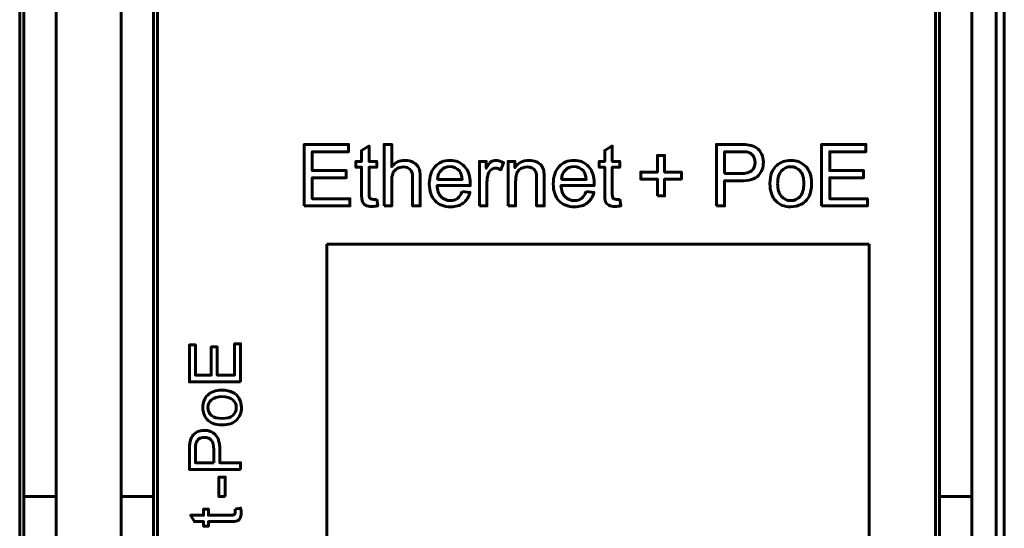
# Model space of a CAD drawing. Header units: millimetres. Extents: x -13 to 39, y -19 to 89.
# Tile 8 of 18: x 15 to 39, y 24 to 37. Entities that reach past the tile are written whole.
import ezdxf

# ---------------------------------------------------------------- set-up
doc = ezdxf.new("R2010")
doc.units = ezdxf.units.MM
doc.linetypes.add('K5LT32779', pattern=[0])

msp = doc.modelspace()

# ---------------------------------------------------------------- linework, layer by layer
at = {"color": 150, "linetype": 'K5LT32779', "lineweight": 60, "true_color": 0x0080ff}
for p, q in [((38.739, 61.118), (38.739, 8.557)), ((38.939, 61.118), (38.939, 8.557)), ((14.639, 22.438), (14.639, 47.238)), ((18.039, 22.438), (18.039, 47.238)), ((37.239, 22.438), (37.239, 47.238)), ((14.739, 44.413), (14.739, 25.262)), ((15.539, 25.262), (15.539, 44.413)), ((17.139, 25.262), (17.139, 44.413)), ((17.939, 44.413), (17.939, 25.262)), ((37.339, 44.413), (37.339, 25.262)), ((38.139, 25.262), (38.139, 44.413)), ((22.217, 14.783), (22.217, 31.492)), ((22.217, 31.492), (35.6, 31.492)), ((35.6, 31.492), (35.6, 14.783)), ((15.539, 25.262), (14.739, 25.262)), ((14.739, 23.338), (14.739, 25.262)), ((15.539, 23.645), (15.539, 25.262)), ((17.139, 23.645), (17.139, 25.262)), ((17.939, 25.262), (17.139, 25.262)), ((17.939, 25.262), (17.939, 23.338)), ((37.339, 25.262), (37.339, 23.338)), ((38.139, 25.262), (37.339, 25.262)), ((38.139, 23.645), (38.139, 25.262))]:
    msp.add_line(p, q, dxfattribs=at)
for points, knots in [([(21.66, 32.435), (21.66, 32.435), (21.66, 33.951), (21.66, 33.951), (22.754, 33.951), (22.754, 33.951), (22.754, 33.773), (22.754, 33.773), (21.861, 33.773), (21.861, 33.773), (21.861, 33.308), (21.861, 33.308), (22.697, 33.308), (22.697, 33.308), (22.697, 33.13), (22.697, 33.13), (21.861, 33.13), (21.861, 33.13), (21.861, 32.613), (21.861, 32.613), (22.79, 32.613), (22.79, 32.613), (22.79, 32.435), (22.79, 32.435), (21.66, 32.435), (21.66, 32.435)], [0, 0, 0, 0, 0.083333, 0.083333, 0.166667, 0.166667, 0.25, 0.25, 0.333333, 0.333333, 0.416667, 0.416667, 0.5, 0.5, 0.583333, 0.583333, 0.666667, 0.666667, 0.75, 0.75, 0.833333, 0.833333, 0.916667, 0.916667, 1, 1, 1, 1]), ([(23.449, 32.602), (23.449, 32.602), (23.474, 32.437), (23.474, 32.437), (23.422, 32.426), (23.375, 32.421), (23.334, 32.421), (23.267, 32.421), (23.214, 32.431), (23.177, 32.453), (23.14, 32.474), (23.114, 32.502), (23.099, 32.537), (23.083, 32.572), (23.076, 32.645), (23.076, 32.757), (23.076, 32.757), (23.076, 33.39), (23.076, 33.39), (22.938, 33.39), (22.938, 33.39), (22.938, 33.534), (22.938, 33.534), (23.076, 33.534), (23.076, 33.534), (23.076, 33.806), (23.076, 33.806), (23.262, 33.917), (23.262, 33.917), (23.262, 33.534), (23.262, 33.534), (23.449, 33.534), (23.449, 33.534), (23.449, 33.39), (23.449, 33.39), (23.262, 33.39), (23.262, 33.39), (23.262, 32.747), (23.262, 32.747), (23.262, 32.693), (23.265, 32.659), (23.272, 32.644), (23.279, 32.629), (23.289, 32.617), (23.304, 32.608), (23.319, 32.599), (23.34, 32.594), (23.367, 32.594), (23.388, 32.594), (23.415, 32.597), (23.449, 32.602)], [0, 0, 0, 0, 0.05, 0.05, 0.05, 0.1, 0.1, 0.1, 0.15, 0.15, 0.15, 0.2, 0.2, 0.2, 0.25, 0.25, 0.25, 0.3, 0.3, 0.35, 0.35, 0.4, 0.4, 0.45, 0.45, 0.5, 0.5, 0.55, 0.55, 0.6, 0.6, 0.65, 0.65, 0.7, 0.7, 0.75, 0.75, 0.8, 0.8, 0.8, 0.85, 0.85, 0.85, 0.9, 0.9, 0.9, 0.95, 0.95, 0.95, 1, 1, 1, 1]), ([(23.632, 32.435), (23.632, 32.435), (23.632, 33.951), (23.632, 33.951), (23.819, 33.951), (23.819, 33.951), (23.819, 33.406), (23.819, 33.406), (23.905, 33.507), (24.014, 33.557), (24.146, 33.557), (24.227, 33.557), (24.297, 33.541), (24.357, 33.509), (24.417, 33.477), (24.459, 33.433), (24.485, 33.377), (24.511, 33.32), (24.523, 33.238), (24.523, 33.131), (24.523, 33.131), (24.523, 32.435), (24.523, 32.435), (24.337, 32.435), (24.337, 32.435), (24.337, 33.13), (24.337, 33.13), (24.337, 33.223), (24.317, 33.291), (24.277, 33.333), (24.237, 33.375), (24.181, 33.396), (24.107, 33.396), (24.053, 33.396), (24.001, 33.382), (23.953, 33.354), (23.904, 33.325), (23.87, 33.286), (23.849, 33.237), (23.829, 33.189), (23.819, 33.121), (23.819, 33.035), (23.819, 33.035), (23.819, 32.435), (23.819, 32.435), (23.632, 32.435), (23.632, 32.435)], [0, 0, 0, 0, 0.058824, 0.058824, 0.117647, 0.117647, 0.176471, 0.176471, 0.176471, 0.235294, 0.235294, 0.235294, 0.294118, 0.294118, 0.294118, 0.352941, 0.352941, 0.352941, 0.411765, 0.411765, 0.411765, 0.470588, 0.470588, 0.529412, 0.529412, 0.588235, 0.588235, 0.588235, 0.647059, 0.647059, 0.647059, 0.705882, 0.705882, 0.705882, 0.764706, 0.764706, 0.764706, 0.823529, 0.823529, 0.823529, 0.882353, 0.882353, 0.882353, 0.941176, 0.941176, 1, 1, 1, 1]), ([(29.45, 32.602), (29.45, 32.602), (29.476, 32.437), (29.476, 32.437), (29.424, 32.426), (29.377, 32.421), (29.336, 32.421), (29.268, 32.421), (29.216, 32.431), (29.179, 32.453), (29.142, 32.474), (29.116, 32.502), (29.1, 32.537), (29.085, 32.572), (29.078, 32.645), (29.078, 32.757), (29.078, 32.757), (29.078, 33.39), (29.078, 33.39), (28.94, 33.39), (28.94, 33.39), (28.94, 33.534), (28.94, 33.534), (29.078, 33.534), (29.078, 33.534), (29.078, 33.806), (29.078, 33.806), (29.264, 33.917), (29.264, 33.917), (29.264, 33.534), (29.264, 33.534), (29.45, 33.534), (29.45, 33.534), (29.45, 33.39), (29.45, 33.39), (29.264, 33.39), (29.264, 33.39), (29.264, 32.747), (29.264, 32.747), (29.264, 32.693), (29.267, 32.659), (29.274, 32.644), (29.28, 32.629), (29.291, 32.617), (29.306, 32.608), (29.321, 32.599), (29.342, 32.594), (29.369, 32.594), (29.39, 32.594), (29.417, 32.597), (29.45, 32.602)], [0, 0, 0, 0, 0.05, 0.05, 0.05, 0.1, 0.1, 0.1, 0.15, 0.15, 0.15, 0.2, 0.2, 0.2, 0.25, 0.25, 0.25, 0.3, 0.3, 0.35, 0.35, 0.4, 0.4, 0.45, 0.45, 0.5, 0.5, 0.55, 0.55, 0.6, 0.6, 0.65, 0.65, 0.7, 0.7, 0.75, 0.75, 0.8, 0.8, 0.8, 0.85, 0.85, 0.85, 0.9, 0.9, 0.9, 0.95, 0.95, 0.95, 1, 1, 1, 1]), ([(31.835, 32.435), (31.835, 32.435), (31.835, 33.951), (31.835, 33.951), (32.407, 33.951), (32.407, 33.951), (32.508, 33.951), (32.585, 33.946), (32.638, 33.937), (32.713, 33.924), (32.775, 33.901), (32.825, 33.866), (32.876, 33.831), (32.916, 33.782), (32.947, 33.72), (32.978, 33.657), (32.993, 33.589), (32.993, 33.514), (32.993, 33.385), (32.952, 33.276), (32.87, 33.187), (32.788, 33.098), (32.639, 33.054), (32.425, 33.054), (32.425, 33.054), (32.036, 33.054), (32.036, 33.054), (32.036, 32.435), (32.036, 32.435), (31.835, 32.435), (31.835, 32.435)], [0, 0, 0, 0, 0.090909, 0.090909, 0.181818, 0.181818, 0.181818, 0.272727, 0.272727, 0.272727, 0.363636, 0.363636, 0.363636, 0.454545, 0.454545, 0.454545, 0.545455, 0.545455, 0.545455, 0.636364, 0.636364, 0.636364, 0.727273, 0.727273, 0.727273, 0.818182, 0.818182, 0.909091, 0.909091, 1, 1, 1, 1]), ([(34.428, 32.435), (34.428, 32.435), (34.428, 33.951), (34.428, 33.951), (35.523, 33.951), (35.523, 33.951), (35.523, 33.773), (35.523, 33.773), (34.629, 33.773), (34.629, 33.773), (34.629, 33.308), (34.629, 33.308), (35.466, 33.308), (35.466, 33.308), (35.466, 33.13), (35.466, 33.13), (34.629, 33.13), (34.629, 33.13), (34.629, 32.613), (34.629, 32.613), (35.559, 32.613), (35.559, 32.613), (35.559, 32.435), (35.559, 32.435), (34.428, 32.435), (34.428, 32.435)], [0, 0, 0, 0, 0.083333, 0.083333, 0.166667, 0.166667, 0.25, 0.25, 0.333333, 0.333333, 0.416667, 0.416667, 0.5, 0.5, 0.583333, 0.583333, 0.666667, 0.666667, 0.75, 0.75, 0.833333, 0.833333, 0.916667, 0.916667, 1, 1, 1, 1]), ([(25.559, 32.791), (25.559, 32.791), (25.751, 32.766), (25.751, 32.766), (25.721, 32.654), (25.665, 32.567), (25.584, 32.505), (25.502, 32.443), (25.397, 32.412), (25.27, 32.412), (25.11, 32.412), (24.983, 32.462), (24.889, 32.56), (24.795, 32.659), (24.748, 32.797), (24.748, 32.976), (24.748, 33.16), (24.795, 33.303), (24.89, 33.405), (24.985, 33.507), (25.108, 33.557), (25.26, 33.557), (25.406, 33.557), (25.526, 33.508), (25.618, 33.408), (25.711, 33.308), (25.758, 33.167), (25.758, 32.986), (25.758, 32.976), (25.757, 32.959), (25.757, 32.937), (25.757, 32.937), (24.939, 32.937), (24.939, 32.937), (24.946, 32.817), (24.98, 32.724), (25.041, 32.661), (25.102, 32.597), (25.179, 32.565), (25.27, 32.565), (25.338, 32.565), (25.396, 32.583), (25.444, 32.619), (25.493, 32.655), (25.531, 32.712), (25.559, 32.791)], [0, 0, 0, 0, 0.066667, 0.066667, 0.066667, 0.133333, 0.133333, 0.133333, 0.2, 0.2, 0.2, 0.266667, 0.266667, 0.266667, 0.333333, 0.333333, 0.333333, 0.4, 0.4, 0.4, 0.466667, 0.466667, 0.466667, 0.533333, 0.533333, 0.533333, 0.6, 0.6, 0.6, 0.666667, 0.666667, 0.666667, 0.733333, 0.733333, 0.733333, 0.8, 0.8, 0.8, 0.866667, 0.866667, 0.866667, 0.933333, 0.933333, 0.933333, 1, 1, 1, 1]), ([(25.985, 32.435), (25.985, 32.435), (25.985, 33.534), (25.985, 33.534), (26.152, 33.534), (26.152, 33.534), (26.152, 33.366), (26.152, 33.366), (26.195, 33.444), (26.234, 33.495), (26.27, 33.52), (26.307, 33.545), (26.347, 33.557), (26.39, 33.557), (26.453, 33.557), (26.517, 33.538), (26.582, 33.498), (26.582, 33.498), (26.515, 33.327), (26.515, 33.327), (26.47, 33.352), (26.425, 33.365), (26.38, 33.365), (26.339, 33.365), (26.303, 33.352), (26.271, 33.328), (26.239, 33.304), (26.216, 33.27), (26.202, 33.226), (26.181, 33.16), (26.171, 33.088), (26.171, 33.009), (26.171, 33.009), (26.171, 32.435), (26.171, 32.435), (25.985, 32.435), (25.985, 32.435)], [0, 0, 0, 0, 0.076923, 0.076923, 0.153846, 0.153846, 0.230769, 0.230769, 0.230769, 0.307692, 0.307692, 0.307692, 0.384615, 0.384615, 0.384615, 0.461538, 0.461538, 0.461538, 0.538462, 0.538462, 0.538462, 0.615385, 0.615385, 0.615385, 0.692308, 0.692308, 0.692308, 0.769231, 0.769231, 0.769231, 0.846154, 0.846154, 0.846154, 0.923077, 0.923077, 1, 1, 1, 1]), ([(26.692, 32.435), (26.692, 32.435), (26.692, 33.534), (26.692, 33.534), (26.859, 33.534), (26.859, 33.534), (26.859, 33.378), (26.859, 33.378), (26.939, 33.498), (27.056, 33.557), (27.208, 33.557), (27.274, 33.557), (27.335, 33.545), (27.39, 33.522), (27.446, 33.498), (27.487, 33.467), (27.515, 33.428), (27.542, 33.39), (27.562, 33.344), (27.573, 33.291), (27.579, 33.256), (27.583, 33.196), (27.583, 33.11), (27.583, 33.11), (27.583, 32.435), (27.583, 32.435), (27.397, 32.435), (27.397, 32.435), (27.397, 33.103), (27.397, 33.103), (27.397, 33.179), (27.389, 33.236), (27.375, 33.273), (27.361, 33.31), (27.335, 33.34), (27.298, 33.363), (27.261, 33.385), (27.218, 33.396), (27.169, 33.396), (27.09, 33.396), (27.022, 33.371), (26.964, 33.321), (26.906, 33.271), (26.878, 33.175), (26.878, 33.035), (26.878, 33.035), (26.878, 32.435), (26.878, 32.435), (26.692, 32.435), (26.692, 32.435)], [0, 0, 0, 0, 0.055556, 0.055556, 0.111111, 0.111111, 0.166667, 0.166667, 0.166667, 0.222222, 0.222222, 0.222222, 0.277778, 0.277778, 0.277778, 0.333333, 0.333333, 0.333333, 0.388889, 0.388889, 0.388889, 0.444444, 0.444444, 0.444444, 0.5, 0.5, 0.555556, 0.555556, 0.611111, 0.611111, 0.611111, 0.666667, 0.666667, 0.666667, 0.722222, 0.722222, 0.722222, 0.777778, 0.777778, 0.777778, 0.833333, 0.833333, 0.833333, 0.888889, 0.888889, 0.888889, 0.944444, 0.944444, 1, 1, 1, 1]), ([(28.618, 32.791), (28.618, 32.791), (28.811, 32.766), (28.811, 32.766), (28.781, 32.654), (28.725, 32.567), (28.643, 32.505), (28.561, 32.443), (28.457, 32.412), (28.329, 32.412), (28.169, 32.412), (28.042, 32.462), (27.948, 32.56), (27.854, 32.659), (27.807, 32.797), (27.807, 32.976), (27.807, 33.16), (27.855, 33.303), (27.95, 33.405), (28.045, 33.507), (28.168, 33.557), (28.319, 33.557), (28.465, 33.557), (28.585, 33.508), (28.678, 33.408), (28.771, 33.308), (28.817, 33.167), (28.817, 32.986), (28.817, 32.976), (28.817, 32.959), (28.816, 32.937), (28.816, 32.937), (27.998, 32.937), (27.998, 32.937), (28.005, 32.817), (28.039, 32.724), (28.1, 32.661), (28.161, 32.597), (28.238, 32.565), (28.329, 32.565), (28.397, 32.565), (28.456, 32.583), (28.504, 32.619), (28.552, 32.655), (28.59, 32.712), (28.618, 32.791)], [0, 0, 0, 0, 0.066667, 0.066667, 0.066667, 0.133333, 0.133333, 0.133333, 0.2, 0.2, 0.2, 0.266667, 0.266667, 0.266667, 0.333333, 0.333333, 0.333333, 0.4, 0.4, 0.4, 0.466667, 0.466667, 0.466667, 0.533333, 0.533333, 0.533333, 0.6, 0.6, 0.6, 0.666667, 0.666667, 0.666667, 0.733333, 0.733333, 0.733333, 0.8, 0.8, 0.8, 0.866667, 0.866667, 0.866667, 0.933333, 0.933333, 0.933333, 1, 1, 1, 1]), ([(30.379, 32.681), (30.379, 32.681), (30.379, 33.096), (30.379, 33.096), (29.966, 33.096), (29.966, 33.096), (29.966, 33.269), (29.966, 33.269), (30.379, 33.269), (30.379, 33.269), (30.379, 33.682), (30.379, 33.682), (30.555, 33.682), (30.555, 33.682), (30.555, 33.269), (30.555, 33.269), (30.968, 33.269), (30.968, 33.269), (30.968, 33.096), (30.968, 33.096), (30.555, 33.096), (30.555, 33.096), (30.555, 32.681), (30.555, 32.681), (30.379, 32.681), (30.379, 32.681)], [0, 0, 0, 0, 0.083333, 0.083333, 0.166667, 0.166667, 0.25, 0.25, 0.333333, 0.333333, 0.416667, 0.416667, 0.5, 0.5, 0.583333, 0.583333, 0.666667, 0.666667, 0.75, 0.75, 0.833333, 0.833333, 0.916667, 0.916667, 1, 1, 1, 1]), ([(32.036, 33.231), (32.036, 33.231), (32.428, 33.231), (32.428, 33.231), (32.558, 33.231), (32.649, 33.255), (32.704, 33.304), (32.758, 33.352), (32.786, 33.42), (32.786, 33.508), (32.786, 33.571), (32.77, 33.625), (32.738, 33.67), (32.705, 33.715), (32.663, 33.745), (32.611, 33.76), (32.577, 33.769), (32.515, 33.773), (32.424, 33.773), (32.424, 33.773), (32.036, 33.773), (32.036, 33.773), (32.036, 33.231), (32.036, 33.231)], [0, 0, 0, 0, 0.125, 0.125, 0.125, 0.25, 0.25, 0.25, 0.375, 0.375, 0.375, 0.5, 0.5, 0.5, 0.625, 0.625, 0.625, 0.75, 0.75, 0.75, 0.875, 0.875, 1, 1, 1, 1]), ([(33.154, 32.985), (33.154, 33.188), (33.21, 33.338), (33.323, 33.436), (33.418, 33.517), (33.533, 33.557), (33.669, 33.557), (33.82, 33.557), (33.943, 33.508), (34.039, 33.409), (34.135, 33.311), (34.183, 33.174), (34.183, 33), (34.183, 32.859), (34.161, 32.748), (34.119, 32.668), (34.077, 32.587), (34.015, 32.524), (33.934, 32.479), (33.853, 32.434), (33.764, 32.412), (33.669, 32.412), (33.515, 32.412), (33.391, 32.461), (33.201, 32.658), (33.154, 32.8), (33.154, 32.985)], [0, 0, 0, 0, 0.111111, 0.111111, 0.111111, 0.222222, 0.222222, 0.222222, 0.333333, 0.333333, 0.333333, 0.444444, 0.444444, 0.444444, 0.555556, 0.555556, 0.555556, 0.666667, 0.666667, 0.666667, 0.777778, 0.777778, 0.777778, 0.888889, 0.888889, 1, 1, 1, 1]), ([(24.949, 33.09), (24.949, 33.09), (25.561, 33.09), (25.561, 33.09), (25.553, 33.182), (25.529, 33.251), (25.491, 33.297), (25.432, 33.369), (25.355, 33.405), (25.261, 33.405), (25.175, 33.405), (25.104, 33.376), (25.046, 33.319), (24.988, 33.262), (24.956, 33.185), (24.949, 33.09)], [0, 0, 0, 0, 0.2, 0.2, 0.2, 0.4, 0.4, 0.4, 0.6, 0.6, 0.6, 0.8, 0.8, 0.8, 1, 1, 1, 1]), ([(28.009, 33.09), (28.009, 33.09), (28.62, 33.09), (28.62, 33.09), (28.612, 33.182), (28.589, 33.251), (28.55, 33.297), (28.491, 33.369), (28.414, 33.405), (28.32, 33.405), (28.235, 33.405), (28.163, 33.376), (28.105, 33.319), (28.047, 33.262), (28.015, 33.185), (28.009, 33.09)], [0, 0, 0, 0, 0.2, 0.2, 0.2, 0.4, 0.4, 0.4, 0.6, 0.6, 0.6, 0.8, 0.8, 0.8, 1, 1, 1, 1]), ([(33.344, 32.984), (33.344, 32.844), (33.375, 32.739), (33.436, 32.669), (33.498, 32.599), (33.575, 32.565), (33.669, 32.565), (33.761, 32.565), (33.838, 32.599), (33.9, 32.67), (33.961, 32.74), (33.992, 32.847), (33.992, 32.99), (33.992, 33.126), (33.961, 33.229), (33.899, 33.298), (33.837, 33.368), (33.761, 33.403), (33.669, 33.403), (33.575, 33.403), (33.498, 33.368), (33.436, 33.299), (33.375, 33.229), (33.344, 33.124), (33.344, 32.984)], [0, 0, 0, 0, 0.125, 0.125, 0.125, 0.25, 0.25, 0.25, 0.375, 0.375, 0.375, 0.5, 0.5, 0.5, 0.625, 0.625, 0.625, 0.75, 0.75, 0.75, 0.875, 0.875, 0.875, 1, 1, 1, 1]), ([(20.092, 28.092), (20.092, 28.092), (18.829, 28.092), (18.829, 28.092), (18.829, 29.004), (18.829, 29.004), (18.977, 29.004), (18.977, 29.004), (18.977, 28.259), (18.977, 28.259), (19.365, 28.259), (19.365, 28.259), (19.365, 28.956), (19.365, 28.956), (19.513, 28.956), (19.513, 28.956), (19.513, 28.259), (19.513, 28.259), (19.944, 28.259), (19.944, 28.259), (19.944, 29.034), (19.944, 29.034), (20.092, 29.034), (20.092, 29.034), (20.092, 28.092), (20.092, 28.092)], [0, 0, 0, 0, 0.083333, 0.083333, 0.166667, 0.166667, 0.25, 0.25, 0.333333, 0.333333, 0.416667, 0.416667, 0.5, 0.5, 0.583333, 0.583333, 0.666667, 0.666667, 0.75, 0.75, 0.833333, 0.833333, 0.916667, 0.916667, 1, 1, 1, 1]), ([(19.634, 27.03), (19.465, 27.03), (19.34, 27.077), (19.259, 27.171), (19.191, 27.25), (19.157, 27.346), (19.157, 27.459), (19.157, 27.585), (19.198, 27.687), (19.281, 27.767), (19.363, 27.847), (19.476, 27.887), (19.621, 27.887), (19.739, 27.887), (19.831, 27.869), (19.899, 27.834), (19.966, 27.799), (20.018, 27.747), (20.055, 27.68), (20.093, 27.612), (20.111, 27.539), (20.111, 27.459), (20.111, 27.331), (20.07, 27.227), (19.906, 27.069), (19.788, 27.03), (19.634, 27.03)], [0, 0, 0, 0, 0.111111, 0.111111, 0.111111, 0.222222, 0.222222, 0.222222, 0.333333, 0.333333, 0.333333, 0.444444, 0.444444, 0.444444, 0.555556, 0.555556, 0.555556, 0.666667, 0.666667, 0.666667, 0.777778, 0.777778, 0.777778, 0.888889, 0.888889, 1, 1, 1, 1]), ([(19.635, 27.189), (19.752, 27.189), (19.839, 27.214), (19.897, 27.265), (19.955, 27.317), (19.984, 27.381), (19.984, 27.459), (19.984, 27.536), (19.955, 27.6), (19.897, 27.652), (19.838, 27.703), (19.749, 27.728), (19.63, 27.728), (19.517, 27.728), (19.431, 27.702), (19.373, 27.651), (19.315, 27.599), (19.286, 27.535), (19.286, 27.459), (19.286, 27.381), (19.315, 27.317), (19.373, 27.265), (19.43, 27.214), (19.518, 27.189), (19.635, 27.189)], [0, 0, 0, 0, 0.125, 0.125, 0.125, 0.25, 0.25, 0.25, 0.375, 0.375, 0.375, 0.5, 0.5, 0.5, 0.625, 0.625, 0.625, 0.75, 0.75, 0.75, 0.875, 0.875, 0.875, 1, 1, 1, 1]), ([(20.092, 25.931), (20.092, 25.931), (18.829, 25.931), (18.829, 25.931), (18.829, 26.408), (18.829, 26.408), (18.829, 26.491), (18.833, 26.556), (18.841, 26.6), (18.851, 26.662), (18.871, 26.714), (18.9, 26.756), (18.929, 26.798), (18.97, 26.832), (19.022, 26.858), (19.074, 26.883), (19.131, 26.896), (19.194, 26.896), (19.301, 26.896), (19.391, 26.862), (19.465, 26.793), (19.54, 26.725), (19.577, 26.601), (19.577, 26.422), (19.577, 26.422), (19.577, 26.098), (19.577, 26.098), (20.092, 26.098), (20.092, 26.098), (20.092, 25.931), (20.092, 25.931)], [0, 0, 0, 0, 0.090909, 0.090909, 0.181818, 0.181818, 0.181818, 0.272727, 0.272727, 0.272727, 0.363636, 0.363636, 0.363636, 0.454545, 0.454545, 0.454545, 0.545455, 0.545455, 0.545455, 0.636364, 0.636364, 0.636364, 0.727273, 0.727273, 0.727273, 0.818182, 0.818182, 0.909091, 0.909091, 1, 1, 1, 1]), ([(19.429, 26.098), (19.429, 26.098), (19.429, 26.425), (19.429, 26.425), (19.429, 26.533), (19.409, 26.609), (19.368, 26.655), (19.328, 26.7), (19.272, 26.723), (19.199, 26.723), (19.146, 26.723), (19.101, 26.71), (19.063, 26.683), (19.025, 26.656), (19, 26.621), (18.988, 26.577), (18.981, 26.549), (18.977, 26.497), (18.977, 26.422), (18.977, 26.422), (18.977, 26.098), (18.977, 26.098), (19.429, 26.098), (19.429, 26.098)], [0, 0, 0, 0, 0.125, 0.125, 0.125, 0.25, 0.25, 0.25, 0.375, 0.375, 0.375, 0.5, 0.5, 0.5, 0.625, 0.625, 0.625, 0.75, 0.75, 0.75, 0.875, 0.875, 1, 1, 1, 1]), ([(19.713, 25.262), (19.713, 25.262), (19.557, 25.262), (19.557, 25.262), (19.557, 25.742), (19.557, 25.742), (19.713, 25.742), (19.713, 25.742), (19.713, 25.262), (19.713, 25.262)], [0, 0, 0, 0, 0.25, 0.25, 0.5, 0.5, 0.75, 0.75, 1, 1, 1, 1]), ([(19.953, 24.955), (19.953, 24.955), (20.09, 24.976), (20.09, 24.976), (20.1, 24.933), (20.104, 24.894), (20.104, 24.86), (20.104, 24.804), (20.095, 24.76), (20.078, 24.729), (20.06, 24.698), (20.036, 24.676), (20.007, 24.664), (19.978, 24.651), (19.917, 24.645), (19.824, 24.645), (19.824, 24.645), (19.296, 24.645), (19.296, 24.645), (19.296, 24.53), (19.296, 24.53), (19.176, 24.53), (19.176, 24.53), (19.176, 24.645), (19.176, 24.645), (18.95, 24.645), (18.95, 24.645), (18.857, 24.8), (18.857, 24.8), (19.176, 24.8), (19.176, 24.8), (19.176, 24.955), (19.176, 24.955), (19.296, 24.955), (19.296, 24.955), (19.296, 24.8), (19.296, 24.8), (19.833, 24.8), (19.833, 24.8), (19.877, 24.8), (19.906, 24.803), (19.918, 24.808), (19.931, 24.814), (19.941, 24.822), (19.948, 24.835), (19.956, 24.847), (19.96, 24.865), (19.96, 24.888), (19.96, 24.905), (19.958, 24.927), (19.953, 24.955)], [0, 0, 0, 0, 0.05, 0.05, 0.05, 0.1, 0.1, 0.1, 0.15, 0.15, 0.15, 0.2, 0.2, 0.2, 0.25, 0.25, 0.25, 0.3, 0.3, 0.35, 0.35, 0.4, 0.4, 0.45, 0.45, 0.5, 0.5, 0.55, 0.55, 0.6, 0.6, 0.65, 0.65, 0.7, 0.7, 0.75, 0.75, 0.8, 0.8, 0.8, 0.85, 0.85, 0.85, 0.9, 0.9, 0.9, 0.95, 0.95, 0.95, 1, 1, 1, 1])]:
    msp.add_open_spline(points, degree=3, knots=knots, dxfattribs=at)

doc.saveas('drawing.dxf')
